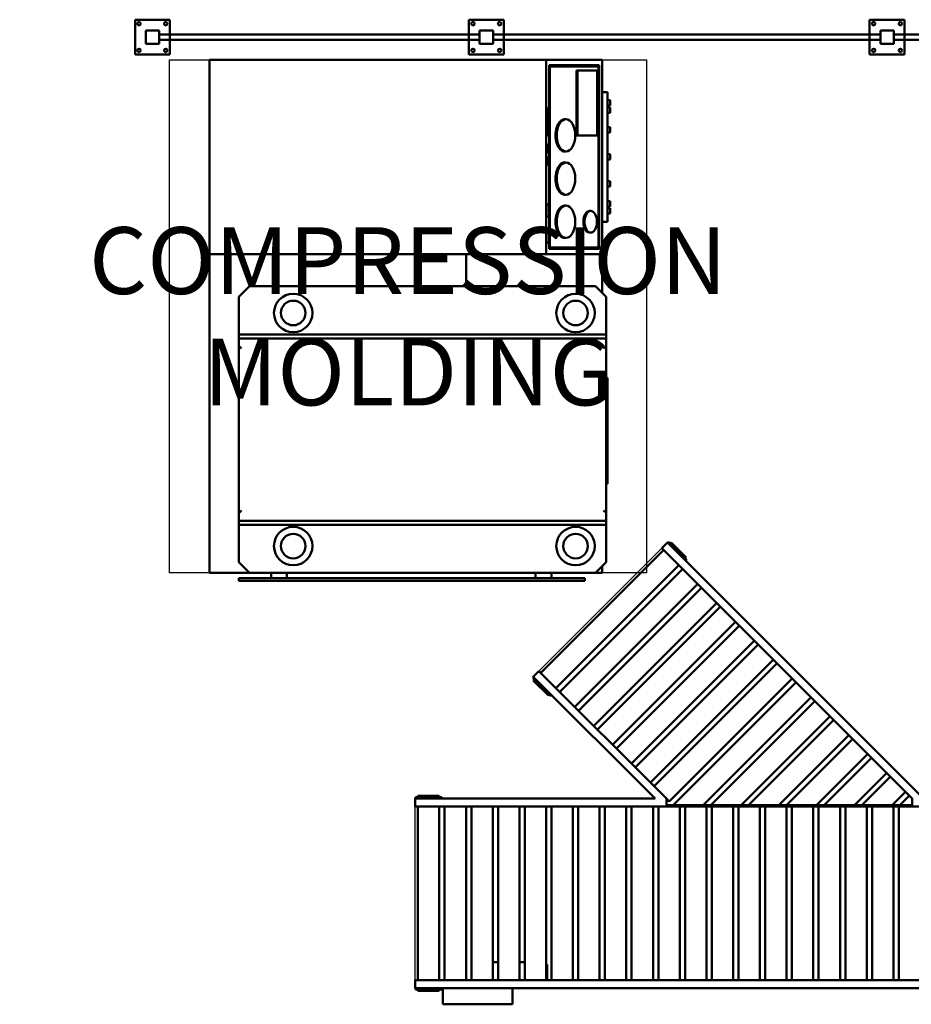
# Model space of a CAD drawing. Header units: millimetres. Extents: x 5419 to 33401, y 455 to 7585.
# Tile 16 of 23: x 18589 to 21927, y 3900 to 7585. Entities that reach past the tile are written whole.
import ezdxf

# ---------------------------------------------------------------- set-up
doc = ezdxf.new("R2010")
doc.units = ezdxf.units.MM
for name, color, linetype, true_color in [('Layout', 7, 'Continuous', 0xbfbfbf), ('machines', 7, 'Continuous', 0x008000), ('safety equipment', 1, 'Continuous', 0xff0000), ('transportation', 5, 'Continuous', 0x0000ff)]:
    doc.layers.add(name, color=color, linetype=linetype, true_color=true_color)
doc.styles.add('Trebuchet 1to100', font='trebuc.ttf', dxfattribs={"width": 0.75, "height": 250})

# ---------------------------------------------------------------- blocks, each defined once
blk = doc.blocks.new('FDS_25a161ac-f369-4108-994a-104b1d900838_Asset_7364E66BE89C6633EFC8BF429D22D632')
at = {"color": 0, "lineweight": 50}
for p, q in [((65, 65), (-65, 65)), ((-65, 65), (-65, -65)), ((65, 10), (65, 65)), ((1315, 65), (1185, 65)), ((1185, 65), (1185, 10)), ((1315, -65), (1315, 65)), ((25, 25), (-25, 25)), ((-25, 25), (-25, -25)), ((25, -25), (25, 25)), ((25, -10), (25, 10)), ((25, 10), (1225, 10)), ((1275, 25), (1225, 25)), ((1225, 25), (1225, -25)), ((1225, 10), (1225, -10)), ((1275, -25), (1275, 25)), ((-25, -25), (25, -25)), ((1225, -10), (25, -10)), ((65, -65), (65, -10)), ((1185, -10), (1185, -65)), ((1225, -25), (1275, -25)), ((-65, -65), (65, -65)), ((1185, -65), (1315, -65))]:
    blk.add_line(p, q, dxfattribs=at)
for centre in [(-50, 50), (50, 50), (1200, 50), (1300, 50), (-50, -50), (50, -50), (1200, -50), (1300, -50)]:
    blk.add_circle(centre, 6.35, dxfattribs=at)
blk = doc.blocks.new('FDS_370f1f6f-583e-4407-9216-65e435d0255b_Asset_6EB5601755F43D21B03ECEC855EDA0C1')
at = {"color": 0, "lineweight": 50}
for p, q in [((-65, 65), (-65, -65)), ((65, 65), (-65, 65)), ((65, -65), (65, 65)), ((935, 65), (935, -65)), ((1065, 65), (935, 65)), ((1065, -65), (1065, 65)), ((-25, 25), (-25, -25)), ((25, 25), (-25, 25)), ((25, -25), (25, 25)), ((975, 25), (975, -25)), ((1025, 25), (975, 25)), ((1025, -25), (1025, 25)), ((-25, -25), (25, -25)), ((45, -25), (25, -25)), ((25, -25), (25, -870)), ((45, -25), (45, -870)), ((975, -25), (1025, -25)), ((-65, -65), (25, -65)), ((45, -65), (65, -65)), ((935, -65), (1065, -65)), ((-47.5, -876.1), (-47.5, -761.1)), ((-37.5, -751.1), (-32.5, -751.1)), ((-22.5, -876.1), (-22.5, -761.1)), ((92.5, -761.1), (92.5, -876.1)), ((107.5, -751.1), (102.5, -751.1)), ((117.5, -761.1), (117.5, -876.1)), ((15, -938.6), (15, -883.6)), ((25, -878.6), (20, -878.6)), ((25, -870), (45, -870)), ((25, -870), (25, -970)), ((25, -870), (45, -870)), ((45, -870), (45, -970)), ((50, -878.6), (45, -878.6)), ((55, -938.6), (55, -883.6)), ((15, -898.6), (0, -898.6)), ((70, -898.6), (55, -898.6)), ((15, -923.6), (0, -923.6)), ((25, -943.6), (20, -943.6)), ((20, -975), (20, -950)), ((25, -950), (20, -950)), ((50, -943.6), (45, -943.6)), ((70, -923.6), (55, -923.6)), ((20, -995), (20, -975)), ((25, -975), (20, -975)), ((25, -975), (25, -970)), ((25, -970), (45, -970)), ((25, -995), (25, -975)), ((25, -995), (20, -995))]:
    blk.add_line(p, q, dxfattribs=at)
for centre in [(-50, 50), (50, 50), (950, 50), (1050, 50), (-50, -50), (950, -50), (1050, -50)]:
    blk.add_circle(centre, 6.35, dxfattribs=at)
at = {"color": 0, "lineweight": 50, "extrusion": (0, 0, -1)}
for centre, radius, start, end in [((-50, -50), 6.35, 38.0567, 321.9433), ((37.5, -761.1), 10, 0, 90), ((32.5, -761.1), 10, 90, 180), ((-102.5, -761.1), 10, 0, 90), ((-107.5, -761.1), 10, 90, 180), ((0, -876.1), 47.5, 270, 0), ((-20, -883.6), 5, 0, 90), ((-50, -883.6), 5, 90, 180), ((-70, -876.1), 47.5, 180, 270), ((-20, -938.6), 5, 270, 0), ((-50, -938.6), 5, 180, 270)]:
    blk.add_arc(centre, radius, start, end, dxfattribs=at)
at = {"color": 0, "lineweight": 50}
for centre, start, end in [((0, -876.1), 180, 270), ((70, -876.1), 270, 0)]:
    blk.add_arc(centre, 22.5, start, end, dxfattribs=at)
blk = doc.blocks.new('FDS_b3d8cbdd-ba2d-4ae9-a5c9-a61e6663c5de_Asset_9A21176EE42F98A64CD7E57F590330CF')
at = {"color": 0, "lineweight": 50}
for p, q in [((-363.9, 0), (-363.9, 60)), ((-363.9, 60), (-299.9, 60)), ((-157, 60), (-299.9, 60)), ((-157, 60), (-103, 60)), ((-103, 0), (-103, 60)), ((-2000, 0), (-2000, -30)), ((-148, 0), (-2000, 0)), ((-1901, 4.6), (-1999, 4.6)), ((-1999, 0), (-1999, 4.6)), ((-1990, 4.6), (-1990, 10)), ((-1990, 10), (-1910, 10)), ((-1910, 10), (-1910, 4.6)), ((-1901, 0), (-1901, 4.6)), ((0, 0), (-148, 0)), ((-99, 4.6), (-1, 4.6)), ((-99, 0), (-99, 4.6)), ((-90, 10), (-90, 4.6)), ((-10, 10), (-90, 10)), ((-10, 4.6), (-10, 10)), ((-1, 0), (-1, 4.6)), ((0, 0), (0, -30)), ((-2000, -30), (0, -30)), ((-1990, -30), (-1990, -680)), ((-1910, -30), (-1910, -680)), ((-1890, -30), (-1890, -680)), ((-1810, -30), (-1810, -680)), ((-1790, -30), (-1790, -680)), ((-1710, -30), (-1710, -680)), ((-1690, -30), (-1690, -680)), ((-1610, -30), (-1610, -680)), ((-1590, -30), (-1590, -680)), ((-1510, -30), (-1510, -680)), ((-1490, -30), (-1490, -680)), ((-1410, -30), (-1410, -680)), ((-1390, -30), (-1390, -680)), ((-1310, -30), (-1310, -680)), ((-1290, -30), (-1290, -680)), ((-1210, -30), (-1210, -680)), ((-1190, -30), (-1190, -680)), ((-1110, -30), (-1110, -680)), ((-1090, -30), (-1090, -680)), ((-1010, -30), (-1010, -680)), ((-990, -30), (-990, -680)), ((-910, -30), (-910, -680)), ((-890, -30), (-890, -680)), ((-810, -30), (-810, -680)), ((-790, -30), (-790, -680)), ((-710, -30), (-710, -680)), ((-690, -30), (-690, -680)), ((-610, -30), (-610, -680)), ((-590, -30), (-590, -680)), ((-510, -30), (-510, -680)), ((-493.9, -89), (-493.9, -30)), ((-490, -30), (-490, -680)), ((-410, -30), (-410, -680)), ((-390, -30), (-390, -680)), ((-310, -30), (-310, -680)), ((-290, -30), (-290, -680)), ((-210, -30), (-210, -680)), ((-190, -30), (-190, -680)), ((-110, -30), (-110, -680)), ((-90, -30), (-90, -680)), ((-10, -30), (-10, -680)), ((-490, -89), (-493.9, -89)), ((-390, -98), (-410, -98)), ((-310, -98), (-290, -98)), ((-2000, -710), (-2000, -680)), ((-2000, -680), (-1859.6, -680)), ((-1859.6, -710), (-1859.6, -680)), ((-1850, -680), (-1859.6, -680)), ((-1859.6, -685.1), (-1728.7, -685.1)), ((-1750, -680), (-1850, -680)), ((-1813.5, -685.1), (-1849, -720.6)), ((-1785.2, -685.1), (-1834.9, -734.7)), ((-1672.1, -685.1), (-1778.3, -791.3)), ((-1643.8, -685.1), (-1764.2, -805.5)), ((-1650, -680), (-1750, -680)), ((-1728.7, -685.1), (-1587.2, -685.1)), ((-1530.7, -685.1), (-1707.6, -862)), ((-1502.4, -685.1), (-1693.4, -876.2)), ((-1550, -680), (-1650, -680)), ((-1389.2, -685.1), (-1636.9, -932.7)), ((-1361, -685.1), (-1622.7, -946.9)), ((-1587.2, -685.1), (-1445.8, -685.1)), ((-1247.8, -685.1), (-1566.2, -1003.4)), ((-1219.5, -685.1), (-1552, -1017.6)), ((-1450, -680), (-1550, -680)), ((-1106.4, -685.1), (-1495.5, -1074.2)), ((-1078.1, -685.1), (-1481.3, -1088.3)), ((-1350, -680), (-1450, -680)), ((-1445.8, -685.1), (-1304.4, -685.1)), ((-965.1, -685.3), (-1424.7, -1144.9)), ((-951, -699.4), (-1410.6, -1159)), ((-1250, -680), (-1350, -680)), ((-1304.4, -685.1), (-1163, -685.1)), ((-1150, -680), (-1250, -680)), ((-1163, -685.1), (-1021.5, -685.1)), ((-1050, -680), (-1150, -680)), ((-950, -680), (-1050, -680)), ((-1021.5, -685.1), (-940.4, -685.1)), ((-965.1, -685.3), (-965.3, -685.1)), ((-940.4, -710), (-951, -699.4)), ((-940.4, -680), (-950, -680)), ((-940.4, -680), (-940.4, -710)), ((-940.4, -680), (0, -680)), ((0, -710), (0, -680)), ((-1902, -710), (-2000, -710)), ((-1999, -710), (-1999, -714.6)), ((-1901, -714.6), (-1999, -714.6)), ((-1990, -720), (-1990, -714.6)), ((-1910, -720), (-1990, -720)), ((-1910, -714.6), (-1910, -720)), ((-1902, -710), (-943.9, -1668.1)), ((-1901, -711), (-1901, -714.6)), ((-922.7, -1646.9), (-1859.6, -710)), ((-940.4, -710), (-463.1, -1187.3)), ((-441.9, -1166.1), (-898, -710)), ((0, -710), (-898, -710)), ((-99, -710), (-99, -714.6)), ((-99, -714.6), (-1, -714.6)), ((-90, -714.6), (-90, -720)), ((-90, -720), (-10, -720)), ((-10, -720), (-10, -714.6)), ((-1, -710), (-1, -714.6)), ((-894.4, -756), (-1354, -1215.6)), ((-880.3, -770.1), (-1339.9, -1229.7)), ((-823.7, -826.7), (-1283.3, -1286.3)), ((-809.6, -840.8), (-1269.2, -1300.4)), ((-753, -897.4), (-1212.6, -1357)), ((-738.9, -911.5), (-1198.5, -1371.1)), ((-682.3, -968.1), (-1141.9, -1427.7)), ((-668.1, -982.2), (-1127.8, -1441.9)), ((-611.6, -1038.8), (-1071.2, -1498.4)), ((-597.4, -1052.9), (-1057.1, -1512.6)), ((-511.9, -1096.1), (-509, -1093.2)), ((-439.7, -1162.5), (-509, -1093.2)), ((-502.6, -1099.5), (-498.4, -1095.4)), ((-498.4, -1095.4), (-441.9, -1151.9)), ((-540.9, -1109.5), (-1000.5, -1569.1)), ((-526.7, -1123.7), (-986.3, -1583.3)), ((-463.1, -1187.3), (-441.9, -1166.1)), ((-441.9, -1151.9), (-446, -1156.1)), ((-442.6, -1165.4), (-439.7, -1162.5)), ((-470.2, -1180.2), (-929.8, -1639.8)), ((-1013.9, -1598.1), (-1016.8, -1601)), ((-1016.8, -1601), (-947.5, -1670.3)), ((-1014.6, -1611.6), (-1010.5, -1607.4)), ((-958.1, -1668.1), (-1014.6, -1611.6)), ((-943.9, -1668.1), (-922.7, -1646.9)), ((-953.9, -1664), (-958.1, -1668.1)), ((-944.6, -1667.4), (-947.5, -1670.3))]:
    blk.add_line(p, q, dxfattribs=at)
blk = doc.blocks.new('FDS_25a161ac-f369-4108-994a-104b1d900838_Asset_28A28270A0A8F92BE0588E57DF7752BC')
at = {"color": 0, "lineweight": 50}
for p, q in [((65, 65), (-65, 65)), ((-65, 65), (-65, -65)), ((65, 10), (65, 65)), ((1565, 65), (1435, 65)), ((1435, 65), (1435, 10)), ((1565, -65), (1565, 65)), ((25, 25), (-25, 25)), ((-25, 25), (-25, -25)), ((25, -25), (25, 25)), ((25, -10), (25, 10)), ((25, 10), (1475, 10)), ((1525, 25), (1475, 25)), ((1475, 25), (1475, -25)), ((1475, 10), (1475, -10)), ((1525, -25), (1525, 25)), ((-25, -25), (25, -25)), ((1475, -10), (25, -10)), ((65, -65), (65, -10)), ((1435, -10), (1435, -65)), ((1475, -25), (1525, -25)), ((-65, -65), (65, -65)), ((1435, -65), (1565, -65))]:
    blk.add_line(p, q, dxfattribs=at)
for centre in [(-50, 50), (50, 50), (1450, 50), (1550, 50), (-50, -50), (50, -50), (1450, -50), (1550, -50)]:
    blk.add_circle(centre, 6.35, dxfattribs=at)
blk = doc.blocks.new('FDS_c3a0516e-0835-41fb-afa2-9bd1cb4bad24_Asset_F9419E1496E73B5AB7D686C2CDE54425')
at = {"color": 0, "lineweight": 50}
for p, q in [((-960, 735), (-960, 585)), ((232.4, 735), (-960, 735)), ((960, 735), (232.4, 735)), ((232.4, 735), (232.4, -524.9)), ((960, 735), (960, -524.9)), ((-990, -670), (-990, 625)), ((-980, 625), (-990, 625)), ((-980, 625), (-980, -670)), ((-960, 585), (-920, 625)), ((-920, 625), (-780, 625)), ((-780, 625), (-780, -750)), ((-780, 625), (-765, 625)), ((-765, 625), (-765, -750)), ((-765, 625), (-736.9, 625)), ((-110.7, 625), (-736.9, 625)), ((-736.2, 624.7), (-726.5, 615)), ((-121.1, 615), (-111.4, 624.7)), ((-110.7, 625), (-82.6, 625)), ((-82.6, 625), (-82.6, -750)), ((-82.6, 625), (-67.6, 625)), ((-67.6, 625), (-67.6, -750)), ((-67.6, 625), (72.4, 625)), ((72.4, 625), (112.4, 585)), ((-960, -710), (-960, 585)), ((112.4, 585), (112.4, -710)), ((-960, 504.7), (-980, 504.7)), ((-960, 445.3), (-980, 445.3)), ((112.4, -225), (232.4, -225)), ((-960, -485.3), (-980, -485.3)), ((-960, -544.7), (-980, -544.7)), ((960, -524.9), (232.4, -524.9)), ((232.4, -524.9), (232.4, -735)), ((252.4, -723.5), (252.4, -536.4)), ((252.4, -536.4), (940, -536.4)), ((257.4, -539.3), (257.4, -536.4)), ((257.4, -539.3), (257.4, -720.7)), ((935, -539.3), (257.4, -539.3)), ((274.4, -524.9), (274.4, -534.9)), ((274.4, -534.9), (319.4, -534.9)), ((319.4, -524.9), (319.4, -534.9)), ((373.3, -524.9), (373.3, -534.9)), ((373.3, -534.9), (418.3, -534.9)), ((418.3, -524.9), (418.3, -534.9)), ((565.3, -524.9), (565.3, -529.9)), ((597.8, -529.9), (565.3, -529.9)), ((597.8, -524.9), (597.8, -529.9)), ((610.3, -524.9), (610.3, -529.9)), ((642.8, -529.9), (610.3, -529.9)), ((642.8, -524.9), (642.8, -529.9)), ((675.3, -524.9), (675.3, -529.9)), ((780, -529.9), (675.3, -529.9)), ((780, -524.9), (780, -529.9)), ((935, -539.3), (935, -536.4)), ((935, -720.7), (935, -539.3)), ((940, -536.4), (940, -723.5)), ((960, -524.9), (960, -735)), ((293, -595), (293, -599.1)), ((414.3, -595), (414.3, -599.1)), ((454.7, -595), (454.7, -599.1)), ((576, -595), (576, -599.1)), ((616.4, -595), (616.4, -599.1)), ((737.7, -595), (737.7, -599.1)), ((677, -638.4), (920, -638.4)), ((677, -638.4), (677, -642.5)), ((920, -642.5), (677, -642.5)), ((677, -642.5), (677, -716.2)), ((920, -638.4), (920, -642.5)), ((920, -716.2), (920, -642.5)), ((-980, -670), (-990, -670)), ((313.2, -687.7), (313.2, -691.8)), ((394.1, -687.7), (394.1, -691.8)), ((-960, -710), (-960, -735)), ((-920, -750), (-960, -710)), ((-960, -735), (-935, -735)), ((112.4, -710), (72.4, -750)), ((87.4, -735), (232.4, -735)), ((232.4, -735), (960, -735)), ((257.4, -715.3), (252.4, -715.3)), ((940, -723.5), (252.4, -723.5)), ((257.4, -720.7), (935, -720.7)), ((353.7, -735), (353.7, -755)), ((677, -716.2), (920, -716.2)), ((838.7, -735), (838.7, -755)), ((940, -715.3), (935, -715.3)), ((-780, -750), (-920, -750)), ((-765, -750), (-780, -750)), ((-736.9, -750), (-765, -750)), ((-736.9, -750), (-110.7, -750)), ((-726.5, -740), (-736.2, -749.7)), ((-627.5, -750), (-627.5, -755)), ((-230.1, -755), (-627.5, -755)), ((-230.1, -750), (-230.1, -755)), ((-111.4, -749.7), (-121.1, -740)), ((-82.6, -750), (-110.7, -750)), ((-67.6, -750), (-82.6, -750)), ((72.4, -750), (-67.6, -750)), ((353.7, -755), (838.7, -755)), ((384.1, -755), (384.1, -765)), ((384.1, -765), (404.1, -765)), ((404.1, -755), (404.1, -765)), ((411.2, -755), (411.2, -765)), ((411.2, -765), (431.2, -765)), ((431.2, -755), (431.2, -765)), ((485.1, -755), (485.1, -765)), ((485.1, -765), (505.1, -765)), ((505.1, -755), (505.1, -765)), ((586.2, -755), (586.2, -765)), ((586.2, -765), (606.2, -765)), ((606.2, -755), (606.2, -765)), ((687.3, -755), (687.3, -765)), ((687.3, -765), (707.3, -765)), ((707.3, -755), (707.3, -765)), ((761.2, -755), (761.2, -765)), ((761.2, -765), (781.2, -765)), ((781.2, -755), (781.2, -765)), ((788.3, -755), (788.3, -765)), ((788.3, -765), (808.3, -765)), ((808.3, -755), (808.3, -765))]:
    blk.add_line(p, q, dxfattribs=at)
for centre, radius in [((-860, 422), 72), ((12.4, 422), 72), ((-860, 422), 46), ((12.4, 422), 46), ((-860, -635), 72), ((-860, -635), 46), ((12.4, -635), 72), ((12.4, -635), 46)]:
    blk.add_circle(centre, radius, dxfattribs=at)
at = {"color": 0, "lineweight": 50, "extrusion": (0, 0, -1)}
for centre, major_axis, ratio, start_param, end_param in [((-736.9, 615), (0, -10), 0.267949, 3.141593, 3.403392), ((-110.7, 615), (0, 10), 0.267949, 6.021386, 6.283185), ((353.7, -595), (-60.6, 0), 0.573576, 0, 3.141593), ((515.3, -595), (-60.6, 0), 0.573576, 0, 3.141593), ((677, -595), (-60.6, 0), 0.573576, 0, 3.141593), ((353.7, -687.7), (-40.4, 0), 0.573576, 0, 3.141593), ((-736.9, -740), (0, -10), 0.267949, 6.021386, 6.283185), ((-110.7, -740), (0, 10), 0.267949, 3.141593, 3.403392)]:
    blk.add_ellipse(centre, major_axis=major_axis, ratio=ratio, start_param=start_param, end_param=end_param, dxfattribs=at)
at = {"color": 0, "lineweight": 50}
for centre, major_axis in [((353.7, -599.1), (-60.6, 0)), ((515.3, -599.1), (-60.6, 0)), ((677, -599.1), (-60.6, 0)), ((353.7, -691.8), (-40.4, 0))]:
    blk.add_ellipse(centre, major_axis=major_axis, ratio=0.573576, start_param=3.141593, end_param=9.424778, dxfattribs=at)

msp = doc.modelspace()

# ---------------------------------------------------------------- linework, layer by layer
at = {"layer": 'Layout'}
for points in [[(19150, 7435.1), (20935, 7435.1), (20935, 5515.1), (19150, 5515.1)], [(20070, 4670.1), (20968, 4670.1), (20511.9, 5126.2), (21013.9, 5628.2), (21972, 4670.1), (24968, 4670.1), (24511.9, 5126.2), (25013.9, 5628.2), (25972, 4670.1), (28968, 4670.1), (28511.9, 5126.2), (29013.9, 5628.2), (29972, 4670.1), (30070, 4670.1), (30070, 3960.1), (20070, 3960.1)]]:
    msp.add_lwpolyline(points, close=True, dxfattribs=at)

# ---------------------------------------------------------------- block references
at = {"layer": 'machines', "rotation": 90}
msp.add_blockref('FDS_c3a0516e-0835-41fb-afa2-9bd1cb4bad24_Asset_F9419E1496E73B5AB7D686C2CDE54425', (20035, 6475.1), dxfattribs=at)
at = {"layer": 'safety equipment'}
msp.add_blockref('FDS_370f1f6f-583e-4407-9216-65e435d0255b_Asset_6EB5601755F43D21B03ECEC855EDA0C1', (18086, 7520.1), dxfattribs=at)
at = {"layer": 'safety equipment', "rotation": 180}
for name, p in [('FDS_25a161ac-f369-4108-994a-104b1d900838_Asset_7364E66BE89C6633EFC8BF429D22D632', (20336, 7520.1)), ('FDS_25a161ac-f369-4108-994a-104b1d900838_Asset_28A28270A0A8F92BE0588E57DF7752BC', (21836, 7520.1)), ('FDS_25a161ac-f369-4108-994a-104b1d900838_Asset_28A28270A0A8F92BE0588E57DF7752BC', (23336, 7520.1))]:
    msp.add_blockref(name, p, dxfattribs=at)
at = {"layer": 'transportation', "rotation": 180}
msp.add_blockref('FDS_b3d8cbdd-ba2d-4ae9-a5c9-a61e6663c5de_Asset_9A21176EE42F98A64CD7E57F590330CF', (20070, 3960.1), dxfattribs=at)

# ---------------------------------------------------------------- texts
at = {"layer": 'Layout', "insert": (20042.5, 6475.1), "char_height": 250, "attachment_point": 5, "style": 'Trebuchet 1to100'}
msp.add_mtext_dynamic_manual_height_columns('COMPRESSION MOLDING', width=1011.717, gutter_width=1250, heights=[0], dxfattribs=at)

doc.saveas('drawing.dxf')
